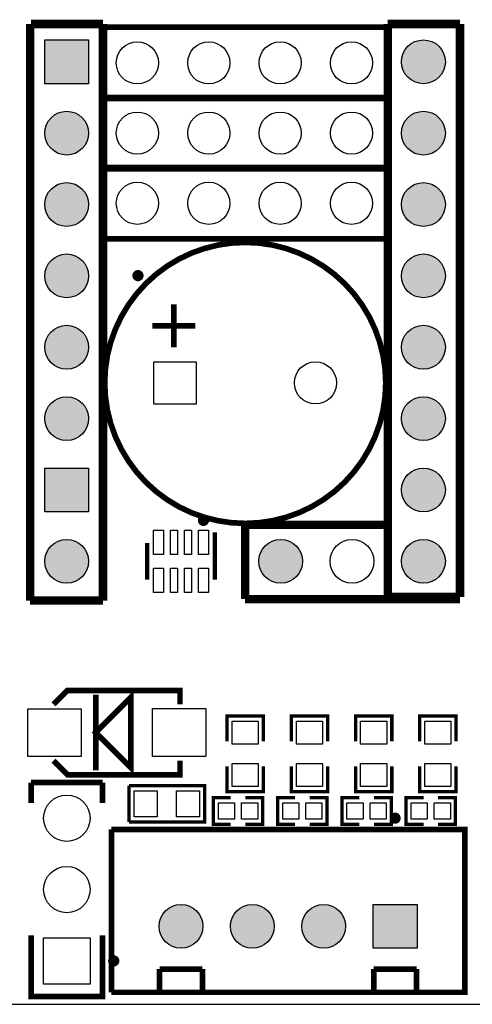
# Model space of a CAD drawing. Extents: x 0 to 145, y 0 to 99.
# Tile 4 of 17: x 45 to 61, y 0 to 35. Entities that reach past the tile are written whole.
import ezdxf

# ---------------------------------------------------------------- set-up
doc = ezdxf.new("R2010")
doc.units = 0
doc.header["$MEASUREMENT"] = 0
doc.layers.get('0').update_dxf_attribs({"linetype": 'CONTINUOUS'})
for name, color, linetype in [('OUTLINE', 7, 'CONTINUOUS'), ('SILKSCREEN_TOP', 7, 'CONTINUOUS'), ('SOLDERMASK_BOTTOM', 231, 'CONTINUOUS'), ('SOLDERMASK_TOP', 94, 'CONTINUOUS')]:
    doc.layers.add(name, color=color, linetype=linetype)

msp = doc.modelspace()

# ---------------------------------------------------------------- hatches: boundary and pattern name
at = {"linetype": 'Continuous'}
h = msp.add_hatch(color=256, dxfattribs=at)
h.set_gradient(color1=(0, 255, 255), color2=(0, 255, 255), tint=1)
h.paths.add_polyline_path([(5.71246, 90.21572), (6.9215, 90.21572), (6.9215, 91.42476), (5.71246, 91.42476)])
h.paths.add_polyline_path([(3.71348, 90.82024, 1), (4.92252, 90.82024, 1)])
h.paths.add_polyline_path([(2.92354, 90.82024, 1), (1.7145, 90.82024, 1)])
h.paths.add_polyline_path([(5.71246, 86.34476), (5.71246, 85.13572), (6.9215, 85.13572), (6.9215, 86.34476)])
h.paths.add_polyline_path([(4.92252, 85.74024, 1), (3.71348, 85.74024, 1)])
h.paths.add_polyline_path([(2.92354, 85.74024, 1), (1.7145, 85.74024, 1)])
h.paths.add_polyline_path([(18.49374, 95.90024, 1), (19.70278, 95.90024, 1)])
h.paths.add_polyline_path([(20.49272, 95.90024, 1), (21.70176, 95.90024, 1)])
h.paths.add_polyline_path([(22.49424, 95.90024, 1), (23.70328, 95.90024, 1)])
h.paths.add_polyline_path([(24.49322, 95.29572), (25.70226, 95.29572), (25.70226, 96.50476), (24.49322, 96.50476)])
h.paths.add_polyline_path([(36.7665, 95.90024, 1), (37.97554, 95.90024, 1)])
h.paths.add_polyline_path([(38.76548, 95.90024, 1), (39.97452, 95.90024, 1)])
h.paths.add_polyline_path([(40.76446, 95.29572), (41.9735, 95.29572), (41.9735, 96.50476), (40.76446, 96.50476)])
h.paths.add_polyline_path([(48.01743, 94.615, 1), (49.51857, 94.615, 1)])
h.paths.add_polyline_path([(50.55743, 94.615, 1), (52.05857, 94.615, 1)])
h.paths.add_polyline_path([(53.09743, 94.615, 1), (54.59857, 94.615, 1)])
h.paths.add_polyline_path([(55.63743, 94.615, 1), (57.13857, 94.615, 1)])
h.paths.add_polyline_path([(58.17743, 94.615, 1), (59.67857, 94.615, 1)])
h.paths.add_polyline_path([(58.17743, 92.075, 1), (59.67857, 92.075, 1)])
h.paths.add_polyline_path([(55.63743, 92.075, 1), (57.13857, 92.075, 1)])
h.paths.add_polyline_path([(53.09743, 92.075, 1), (54.59857, 92.075, 1)])
h.paths.add_polyline_path([(50.55743, 92.075, 1), (52.05857, 92.075, 1)])
h.paths.add_polyline_path([(48.01616, 91.32316), (49.5173, 91.32316), (49.5173, 92.8243), (48.01616, 92.8243)])
h.paths.add_polyline_path([(92.66174, 83.52028), (92.66174, 82.31124), (93.87078, 82.31124), (93.87078, 83.52028)])
h.paths.add_polyline_path([(95.86976, 82.91576, 1), (94.66072, 82.91576, 1)])
h.paths.add_polyline_path([(97.87128, 82.91576, 1), (96.66224, 82.91576, 1)])
h.paths.add_polyline_path([(99.87026, 82.91576, 1), (98.66122, 82.91576, 1)])
h.paths.add_polyline_path([(1.53924, 38.9255), (1.53924, 37.71646), (2.74828, 37.71646), (2.74828, 38.9255)])
h.paths.add_polyline_path([(2.74828, 36.322, 1), (1.53924, 36.322, 1)])
h.paths.add_polyline_path([(7.82828, 36.322, 1), (6.61924, 36.322, 1)])
h.paths.add_polyline_path([(6.61924, 38.9255), (6.61924, 37.71646), (7.82828, 37.71646), (7.82828, 38.9255)])
h.paths.add_polyline_path([(9.5885, 31.45028), (9.5885, 30.24124), (10.79754, 30.24124), (10.79754, 31.45028)])
h.paths.add_polyline_path([(12.79652, 30.84576, 1), (11.58748, 30.84576, 1)])
h.paths.add_polyline_path([(14.7955, 30.84576, 1), (13.58646, 30.84576, 1)])
h.paths.add_polyline_path([(9.63422, 26.1366), (9.63422, 24.57704), (11.19378, 24.57704), (11.19378, 26.1366)])
h.paths.add_polyline_path([(8.65378, 25.35682, 1), (7.09422, 25.35682, 1)])
h.paths.add_polyline_path([(8.65378, 17.73682, 1), (7.09422, 17.73682, 1)])
h.paths.add_polyline_path([(9.63422, 18.5166), (9.63422, 16.95704), (11.19378, 16.95704), (11.19378, 18.5166)])
h.paths.add_polyline_path([(9.63422, 11.1506), (9.63422, 9.59104), (11.19378, 9.59104), (11.19378, 11.1506)])
h.paths.add_polyline_path([(8.65378, 10.37082, 1), (7.09422, 10.37082, 1)])
h.paths.add_polyline_path([(8.65378, 2.49682, 1), (7.09422, 2.49682, 1)])
h.paths.add_polyline_path([(6.11378, 2.49682, 1), (4.55422, 2.49682, 1)])
h.paths.add_polyline_path([(2.01422, 3.2766), (2.01422, 1.71704), (3.57378, 1.71704), (3.57378, 3.2766)])
h.paths.add_polyline_path([(15.53972, 2.66954), (15.53972, 1.4605), (16.74876, 1.4605), (16.74876, 2.66954)])
h.paths.add_polyline_path([(16.74876, 4.064, 1), (15.53972, 4.064, 1)])
h.paths.add_polyline_path([(16.74876, 6.06298, 1), (15.53972, 6.06298, 1)])
h.paths.add_polyline_path([(21.82876, 6.06298, 1), (20.61972, 6.06298, 1)])
h.paths.add_polyline_path([(21.82876, 4.064, 1), (20.61972, 4.064, 1)])
h.paths.add_polyline_path([(20.61972, 2.66954), (20.61972, 1.4605), (21.82876, 1.4605), (21.82876, 2.66954)])
h.paths.add_polyline_path([(25.69972, 2.66954), (25.69972, 1.4605), (26.90876, 1.4605), (26.90876, 2.66954)])
h.paths.add_polyline_path([(26.90876, 4.064, 1), (25.69972, 4.064, 1)])
h.paths.add_polyline_path([(26.90876, 6.06298, 1), (25.69972, 6.06298, 1)])
h.paths.add_polyline_path([(35.32378, 2.75336, 1), (33.76422, 2.75336, 1)])
h.paths.add_polyline_path([(37.86378, 2.75336, 1), (36.30422, 2.75336, 1)])
h.paths.add_polyline_path([(40.40378, 2.75336, 1), (38.84422, 2.75336, 1)])
h.paths.add_polyline_path([(41.38422, 3.53314), (41.38422, 1.97358), (42.94378, 1.97358), (42.94378, 3.53314)])
h.paths.add_polyline_path([(29.6926, 34.30778), (29.6926, 32.74822), (31.25216, 32.74822), (31.25216, 34.30778)])
h.paths.add_polyline_path([(31.25216, 30.988, 1), (29.6926, 30.988, 1)])
h.paths.add_polyline_path([(31.25216, 28.448, 1), (29.6926, 28.448, 1)])
h.paths.add_polyline_path([(31.25216, 25.908, 1), (29.6926, 25.908, 1)])
h.paths.add_polyline_path([(31.25216, 23.368, 1), (29.6926, 23.368, 1)])
h.paths.add_polyline_path([(31.25216, 20.828, 1), (29.6926, 20.828, 1)])
h.paths.add_polyline_path([(29.6926, 19.06778), (29.6926, 17.50822), (31.25216, 17.50822), (31.25216, 19.06778)])
h.paths.add_polyline_path([(31.25216, 15.748, 1), (29.6926, 15.748, 1)])
h.paths.add_polyline_path([(38.87216, 15.748, 1), (37.3126, 15.748, 1)])
h.paths.add_polyline_path([(43.95216, 15.748, 1), (42.3926, 15.748, 1)])
h.paths.add_polyline_path([(47.25416, 15.748, 1), (45.6946, 15.748, 1)])
h.paths.add_polyline_path([(45.6946, 19.06778), (45.6946, 17.50822), (47.25416, 17.50822), (47.25416, 19.06778)])
h.paths.add_polyline_path([(43.95216, 18.288, 1), (42.3926, 18.288, 1)])
h.paths.add_polyline_path([(43.95216, 20.828, 1), (42.3926, 20.828, 1)])
h.paths.add_polyline_path([(43.95216, 23.368, 1), (42.3926, 23.368, 1)])
h.paths.add_polyline_path([(43.95216, 25.908, 1), (42.3926, 25.908, 1)])
h.paths.add_polyline_path([(43.95216, 28.448, 1), (42.3926, 28.448, 1)])
h.paths.add_polyline_path([(43.95216, 30.988, 1), (42.3926, 30.988, 1)])
h.paths.add_polyline_path([(43.95216, 33.528, 1), (42.3926, 33.528, 1)])
h.paths.add_polyline_path([(45.6946, 34.30778), (45.6946, 32.74822), (47.25416, 32.74822), (47.25416, 34.30778)])
h.paths.add_polyline_path([(47.25416, 30.988, 1), (45.6946, 30.988, 1)])
h.paths.add_polyline_path([(47.25416, 28.448, 1), (45.6946, 28.448, 1)])
h.paths.add_polyline_path([(47.25416, 25.908, 1), (45.6946, 25.908, 1)])
h.paths.add_polyline_path([(47.25416, 23.368, 1), (45.6946, 23.368, 1)])
h.paths.add_polyline_path([(47.25416, 20.828, 1), (45.6946, 20.828, 1)])
h.paths.add_polyline_path([(54.87416, 15.748, 1), (53.3146, 15.748, 1)])
h.paths.add_polyline_path([(59.95416, 15.748, 1), (58.3946, 15.748, 1)])
h.paths.add_polyline_path([(59.95416, 18.288, 1), (58.3946, 18.288, 1)])
h.paths.add_polyline_path([(59.95416, 20.828, 1), (58.3946, 20.828, 1)])
h.paths.add_polyline_path([(59.95416, 23.368, 1), (58.3946, 23.368, 1)])
h.paths.add_polyline_path([(59.95416, 25.908, 1), (58.3946, 25.908, 1)])
h.paths.add_polyline_path([(59.95416, 28.448, 1), (58.3946, 28.448, 1)])
h.paths.add_polyline_path([(59.95416, 30.988, 1), (58.3946, 30.988, 1)])
h.paths.add_polyline_path([(59.95416, 33.528, 1), (58.3946, 33.528, 1)])
h.paths.add_polyline_path([(61.6966, 34.30778), (61.6966, 32.74822), (63.25616, 32.74822), (63.25616, 34.30778)])
h.paths.add_polyline_path([(63.25616, 30.988, 1), (61.6966, 30.988, 1)])
h.paths.add_polyline_path([(63.25616, 28.448, 1), (61.6966, 28.448, 1)])
h.paths.add_polyline_path([(63.25616, 25.908, 1), (61.6966, 25.908, 1)])
h.paths.add_polyline_path([(63.25616, 23.368, 1), (61.6966, 23.368, 1)])
h.paths.add_polyline_path([(63.25616, 20.828, 1), (61.6966, 20.828, 1)])
h.paths.add_polyline_path([(61.6966, 19.06778), (61.6966, 17.50822), (63.25616, 17.50822), (63.25616, 19.06778)])
h.paths.add_polyline_path([(63.25616, 15.748, 1), (61.6966, 15.748, 1)])
h.paths.add_polyline_path([(70.87616, 15.748, 1), (69.3166, 15.748, 1)])
h.paths.add_polyline_path([(75.95616, 15.748, 1), (74.3966, 15.748, 1)])
h.paths.add_polyline_path([(75.95616, 18.288, 1), (74.3966, 18.288, 1)])
h.paths.add_polyline_path([(75.95616, 20.828, 1), (74.3966, 20.828, 1)])
h.paths.add_polyline_path([(75.95616, 23.368, 1), (74.3966, 23.368, 1)])
h.paths.add_polyline_path([(75.95616, 25.908, 1), (74.3966, 25.908, 1)])
h.paths.add_polyline_path([(75.95616, 28.448, 1), (74.3966, 28.448, 1)])
h.paths.add_polyline_path([(75.95616, 30.988, 1), (74.3966, 30.988, 1)])
h.paths.add_polyline_path([(75.95616, 33.528, 1), (74.3966, 33.528, 1)])
h.paths.add_polyline_path([(77.6986, 34.30778), (77.6986, 32.74822), (79.25816, 32.74822), (79.25816, 34.30778)])
h.paths.add_polyline_path([(79.25816, 30.988, 1), (77.6986, 30.988, 1)])
h.paths.add_polyline_path([(79.25816, 28.448, 1), (77.6986, 28.448, 1)])
h.paths.add_polyline_path([(79.25816, 25.908, 1), (77.6986, 25.908, 1)])
h.paths.add_polyline_path([(79.25816, 23.368, 1), (77.6986, 23.368, 1)])
h.paths.add_polyline_path([(79.25816, 20.828, 1), (77.6986, 20.828, 1)])
h.paths.add_polyline_path([(77.6986, 19.06778), (77.6986, 17.50822), (79.25816, 17.50822), (79.25816, 19.06778)])
h.paths.add_polyline_path([(79.25816, 15.748, 1), (77.6986, 15.748, 1)])
h.paths.add_polyline_path([(86.87816, 15.748, 1), (85.3186, 15.748, 1)])
h.paths.add_polyline_path([(91.95816, 15.748, 1), (90.3986, 15.748, 1)])
h.paths.add_polyline_path([(91.95816, 18.288, 1), (90.3986, 18.288, 1)])
h.paths.add_polyline_path([(91.95816, 20.828, 1), (90.3986, 20.828, 1)])
h.paths.add_polyline_path([(91.95816, 23.368, 1), (90.3986, 23.368, 1)])
h.paths.add_polyline_path([(91.95816, 25.908, 1), (90.3986, 25.908, 1)])
h.paths.add_polyline_path([(91.95816, 28.448, 1), (90.3986, 28.448, 1)])
h.paths.add_polyline_path([(91.95816, 30.988, 1), (90.3986, 30.988, 1)])
h.paths.add_polyline_path([(91.95816, 33.528, 1), (90.3986, 33.528, 1)])
h.paths.add_polyline_path([(93.7006, 34.30778), (93.7006, 32.74822), (95.26016, 32.74822), (95.26016, 34.30778)])
h.paths.add_polyline_path([(95.26016, 30.988, 1), (93.7006, 30.988, 1)])
h.paths.add_polyline_path([(95.26016, 28.448, 1), (93.7006, 28.448, 1)])
h.paths.add_polyline_path([(95.26016, 25.908, 1), (93.7006, 25.908, 1)])
h.paths.add_polyline_path([(95.26016, 23.368, 1), (93.7006, 23.368, 1)])
h.paths.add_polyline_path([(95.26016, 20.828, 1), (93.7006, 20.828, 1)])
h.paths.add_polyline_path([(93.7006, 19.06778), (93.7006, 17.50822), (95.26016, 17.50822), (95.26016, 19.06778)])
h.paths.add_polyline_path([(95.26016, 15.748, 1), (93.7006, 15.748, 1)])
h.paths.add_polyline_path([(107.96016, 33.528, 1), (106.4006, 33.528, 1)])
h.paths.add_polyline_path([(107.96016, 30.988, 1), (106.4006, 30.988, 1)])
h.paths.add_polyline_path([(107.96016, 28.448, 1), (106.4006, 28.448, 1)])
h.paths.add_polyline_path([(107.96016, 25.908, 1), (106.4006, 25.908, 1)])
h.paths.add_polyline_path([(107.96016, 23.368, 1), (106.4006, 23.368, 1)])
h.paths.add_polyline_path([(107.96016, 20.828, 1), (106.4006, 20.828, 1)])
h.paths.add_polyline_path([(107.96016, 18.288, 1), (106.4006, 18.288, 1)])
h.paths.add_polyline_path([(107.96016, 15.748, 1), (106.4006, 15.748, 1)])
h.paths.add_polyline_path([(102.88016, 15.748, 1), (101.3206, 15.748, 1)])
h.paths.add_polyline_path([(51.32578, 2.75336, 1), (49.76622, 2.75336, 1)])
h.paths.add_polyline_path([(53.86578, 2.75336, 1), (52.30622, 2.75336, 1)])
h.paths.add_polyline_path([(56.40578, 2.75336, 1), (54.84622, 2.75336, 1)])
h.paths.add_polyline_path([(57.38622, 3.53314), (57.38622, 1.97358), (58.94578, 1.97358), (58.94578, 3.53314)])
h.paths.add_polyline_path([(67.32778, 2.75336, 1), (65.76822, 2.75336, 1)])
h.paths.add_polyline_path([(69.86778, 2.75336, 1), (68.30822, 2.75336, 1)])
h.paths.add_polyline_path([(72.40778, 2.75336, 1), (70.84822, 2.75336, 1)])
h.paths.add_polyline_path([(73.38822, 3.53314), (73.38822, 1.97358), (74.94778, 1.97358), (74.94778, 3.53314)])
h.paths.add_polyline_path([(83.32978, 2.75336, 1), (81.77022, 2.75336, 1)])
h.paths.add_polyline_path([(85.86978, 2.75336, 1), (84.31022, 2.75336, 1)])
h.paths.add_polyline_path([(88.40978, 2.75336, 1), (86.85022, 2.75336, 1)])
h.paths.add_polyline_path([(89.39022, 3.53314), (89.39022, 1.97358), (90.94978, 1.97358), (90.94978, 3.53314)])
h.paths.add_polyline_path([(99.33178, 2.75336, 1), (97.77222, 2.75336, 1)])
h.paths.add_polyline_path([(101.87178, 2.75336, 1), (100.31222, 2.75336, 1)])
h.paths.add_polyline_path([(104.41178, 2.75336, 1), (102.85222, 2.75336, 1)])
h.paths.add_polyline_path([(105.39222, 3.53314), (105.39222, 1.97358), (106.95178, 1.97358), (106.95178, 3.53314)])
h.paths.add_polyline_path([(112.75314, 2.54, 1), (111.19358, 2.54, 1)])
h.paths.add_polyline_path([(112.75314, 5.08, 1), (111.19358, 5.08, 1)])
h.paths.add_polyline_path([(112.75314, 7.62, 1), (111.19358, 7.62, 1)])
h.paths.add_polyline_path([(111.19358, 10.93978), (111.19358, 9.38022), (112.75314, 9.38022), (112.75314, 10.93978)])
h.paths.add_polyline_path([(116.85524, 10.95502), (116.85524, 9.74598), (118.06428, 9.74598), (118.06428, 10.95502)])
h.paths.add_polyline_path([(118.06428, 8.34898, 1), (116.85524, 8.34898, 1)])
h.paths.add_polyline_path([(118.06428, 6.35, 1), (116.85524, 6.35, 1)])
h.paths.add_polyline_path([(118.06428, 4.35102, 1), (116.85524, 4.35102, 1)])
h.paths.add_polyline_path([(118.06428, 2.3495, 1), (116.85524, 2.3495, 1)])
h.paths.add_polyline_path([(134.6454, 6.62178), (134.6454, 5.06222), (136.20496, 5.06222), (136.20496, 6.62178)])
h.paths.add_polyline_path([(136.20496, 8.382, 1), (134.6454, 8.382, 1)])
h.paths.add_polyline_path([(136.20496, 10.922, 1), (134.6454, 10.922, 1)])
h.paths.add_polyline_path([(134.6454, 41.41978), (134.6454, 39.86022), (136.20496, 39.86022), (136.20496, 41.41978)])
h.paths.add_polyline_path([(136.20496, 43.18, 1), (134.6454, 43.18, 1)])
h.paths.add_polyline_path([(136.20496, 45.72, 1), (134.6454, 45.72, 1)])
h.paths.add_polyline_path([(133.2865, 55.38724, 1), (132.07746, 55.38724, 1)])
h.paths.add_polyline_path([(133.2865, 57.38876, 1), (132.07746, 57.38876, 1)])
h.paths.add_polyline_path([(32.13354, 38.24224, 1), (30.9245, 38.24224, 1)])
h.paths.add_polyline_path([(34.13252, 38.24224, 1), (32.92348, 38.24224, 1)])
h.paths.add_polyline_path([(34.92246, 38.84676), (34.92246, 37.63772), (36.1315, 37.63772), (36.1315, 38.84676)])
h.paths.add_polyline_path([(48.13554, 38.24224, 1), (46.9265, 38.24224, 1)])
h.paths.add_polyline_path([(50.13452, 38.24224, 1), (48.92548, 38.24224, 1)])
h.paths.add_polyline_path([(50.92446, 38.84676), (50.92446, 37.63772), (52.1335, 37.63772), (52.1335, 38.84676)])
h.paths.add_polyline_path([(35.24504, 47.8155), (35.24504, 46.1645), (36.89604, 46.1645), (36.89604, 47.8155)])
h.paths.add_polyline_path([(34.35604, 46.99, 1), (32.70504, 46.99, 1)])
h.paths.add_polyline_path([(31.81604, 46.99, 1), (30.16504, 46.99, 1)])
h.paths.add_polyline_path([(96.20186, 95.4405), (97.85922, 95.4405), (97.85922, 96.5835), (96.20186, 96.5835)], flags=9)
h.paths.add_polyline_path([(96.13096, 89.8525), (97.93012, 89.8525), (97.93012, 90.9955), (96.13096, 90.9955)], flags=9)
h.paths.add_polyline_path([(48.29387, 95.6945), (49.24213, 95.6945), (49.24213, 96.8375), (48.29387, 96.8375)], flags=9)
h.paths.add_polyline_path([(48.43568, 89.8525), (49.10032, 89.8525), (49.10032, 90.9955), (48.43568, 90.9955)], flags=9)

# ---------------------------------------------------------------- linework, layer by layer
at = {"layer": 'OUTLINE'}
msp.add_lwpolyline([(0.01778, 97.97796), (0.01778, -0.02286), (138.01852, -0.02286), (138.01852, 97.97796)], close=True, dxfattribs=at)
at = {"layer": 'SILKSCREEN_TOP'}
for points, const_width in [([(45.1739, 34.8742), (45.1739, 14.351)], 0.29972), ([(47.77486, 34.8742), (45.20438, 34.8742)], 0.29972), ([(47.76978, 34.8742), (47.76978, 14.351)], 0.29972), ([(57.88406, 34.7599), (47.72406, 34.7599)], 0.20066), ([(47.72406, 34.7599), (47.72406, 32.2199)], 0.20066), ([(57.90438, 34.8742), (57.90438, 14.478)], 0.29972), ([(60.47486, 34.8742), (57.90438, 34.8742)], 0.29972), ([(57.88406, 34.7599), (57.88406, 32.2199)], 0.20066), ([(60.47486, 34.8742), (60.47486, 14.478)], 0.29972), ([(57.88406, 32.26054), (47.72406, 32.26054)], 0.20066), ([(47.72406, 32.26054), (47.72406, 29.72054)], 0.20066), ([(57.88406, 32.2199), (47.72406, 32.2199)], 0.20066), ([(57.88406, 32.26054), (57.88406, 29.72054)], 0.20066), ([(57.88406, 29.76118), (47.72406, 29.76118)], 0.20066), ([(47.72406, 29.76118), (47.72406, 27.22118)], 0.20066), ([(57.88406, 29.72054), (47.72406, 29.72054)], 0.20066), ([(57.88406, 29.76118), (57.88406, 27.22118)], 0.20066), ([(57.88406, 27.22118), (47.72406, 27.22118)], 0.20066), ([(50.292, 23.368), (50.292, 24.892)], 0.20066), ([(49.53, 24.13), (51.054, 24.13)], 0.20066), ([(52.82692, 17.04848), (52.82692, 14.4018)], 0.29972), ([(57.77738, 17.04848), (52.82692, 17.04848)], 0.29972), ([(51.74996, 16.77924), (51.74996, 15.09776)], 0.14986), ([(49.34204, 16.39824), (49.34204, 15.09776)], 0.14986), ([(47.76978, 14.351), (45.1739, 14.351)], 0.29972), ([(60.47486, 14.4018), (52.82692, 14.4018)], 0.29972), ([(60.47486, 14.478), (57.90438, 14.478)], 0.29972), ([(46.00956, 10.65276), (46.50994, 11.15314), (50.51044, 11.15314), (50.51044, 10.65276)], 0.20066), ([(47.5107, 9.652), (48.76038, 8.40232), (48.76038, 10.90168), (47.5107, 9.652)], 0.20066), ([(47.5107, 11.00074), (47.5107, 8.30326)], 0.20066), ([(52.18684, 9.33704), (52.18684, 10.2362), (53.47716, 10.2362), (53.47716, 9.33704)], 0.11938), ([(54.47284, 9.33704), (54.47284, 10.2362), (55.76316, 10.2362), (55.76316, 9.33704)], 0.11938), ([(56.75884, 9.33704), (56.75884, 10.2362), (58.04916, 10.2362), (58.04916, 9.33704)], 0.11938), ([(59.04484, 9.33704), (59.04484, 10.2362), (60.33516, 10.2362), (60.33516, 9.33704)], 0.11938), ([(50.51044, 8.65124), (50.51044, 8.15086), (46.50994, 8.15086), (46.00956, 8.65124)], 0.20066), ([(52.18684, 8.44296), (52.18684, 7.5438), (53.47716, 7.5438), (53.47716, 8.44296)], 0.11938), ([(54.47284, 8.44296), (54.47284, 7.5438), (55.76316, 7.5438), (55.76316, 8.44296)], 0.11938), ([(56.75884, 8.44296), (56.75884, 7.5438), (58.04916, 7.5438), (58.04916, 8.44296)], 0.11938), ([(59.04484, 8.44296), (59.04484, 7.5438), (60.33516, 7.5438), (60.33516, 8.44296)], 0.11938), ([(47.752, 7.87146), (45.212, 7.87146)], 0.20066), ([(45.212, 7.87146), (45.212, 7.14248)], 0.20066), ([(47.752, 7.14248), (47.752, 7.87146)], 0.20066), ([(48.6918, 6.46684), (51.3842, 6.46684), (51.3842, 7.75716), (48.6918, 7.75716)], 0.11938), ([(48.6918, 6.46684), (48.6918, 7.75716)], 0.11938), ([(52.31892, 7.3279), (51.69916, 7.3279), (51.69916, 6.3881), (52.31892, 6.3881)], 0.11938), ([(52.83708, 7.3279), (53.45684, 7.3279), (53.45684, 6.3881), (52.83708, 6.3881)], 0.11938), ([(54.60492, 7.3279), (53.98516, 7.3279), (53.98516, 6.3881), (54.60492, 6.3881)], 0.11938), ([(55.12308, 7.3279), (55.74284, 7.3279), (55.74284, 6.3881), (55.12308, 6.3881)], 0.11938), ([(56.89092, 7.3279), (56.27116, 7.3279), (56.27116, 6.3881), (56.89092, 6.3881)], 0.11938), ([(57.40908, 7.3279), (58.02884, 7.3279), (58.02884, 6.3881), (57.40908, 6.3881)], 0.11938), ([(59.17692, 7.3279), (58.55716, 7.3279), (58.55716, 6.3881), (59.17692, 6.3881)], 0.11938), ([(59.69508, 7.3279), (60.31484, 7.3279), (60.31484, 6.3881), (59.69508, 6.3881)], 0.11938), ([(57.28716, 6.20268), (48.06696, 6.20268)], 0.20066), ([(48.06696, 6.20268), (48.06696, 0.40386)], 0.20066), ([(57.28716, 6.20268), (60.64504, 6.20268), (60.64504, 0.40386), (57.28716, 0.40386)], 0.20066), ([(47.752, 2.43078), (47.752, 0.25146), (45.212, 0.25146), (45.212, 2.43078)], 0.20066), ([(49.784, 0.40386), (49.784, 1.22936)], 0.20066), ([(49.784, 1.22936), (51.308, 1.22936)], 0.20066), ([(51.308, 1.22936), (51.308, 0.40386)], 0.20066), ([(57.404, 0.40386), (57.404, 1.22936)], 0.20066), ([(57.404, 1.22936), (58.928, 1.22936)], 0.20066), ([(58.928, 1.22936), (58.928, 0.40386)], 0.20066), ([(48.06696, 0.40386), (57.28716, 0.40386)], 0.20066)]:
    msp.add_lwpolyline(points, dxfattribs=dict(at, const_width=const_width))
at = {"layer": 'SILKSCREEN_TOP', "const_width": 0.20066}
for points in [[(57.83326, 22.098, 1), (47.83074, 22.098, 1), (57.83326, 22.098)], [(49.11344, 25.91562, 1.003843), (48.91532, 25.91562, 0.996171), (49.11344, 25.91562)], [(51.44516, 17.20342, 0.995769), (51.24704, 17.20342, 1.004249), (51.44516, 17.20342)], [(58.26506, 6.604, 1.006379), (58.06694, 6.60146, 0.993661), (58.26506, 6.604)], [(48.25238, 1.52146, 1), (48.05172, 1.52146, 1), (48.25238, 1.52146)]]:
    msp.add_lwpolyline(points, format="xyb", dxfattribs=at)
at = {"layer": 'SOLDERMASK_BOTTOM'}
for points in [[(47.25416, 34.30778), (47.25416, 32.74822), (45.6946, 32.74822), (45.6946, 34.30778)], [(49.5808, 21.34616), (49.5808, 22.8473), (51.08194, 22.8473), (51.08194, 21.34616)], [(47.25416, 19.06778), (47.25416, 17.50822), (45.6946, 17.50822), (45.6946, 19.06778)], [(57.38622, 3.53314), (58.94578, 3.53314), (58.94578, 1.97358), (57.38622, 1.97358)], [(47.3075, 2.34696), (47.3075, 0.69596), (45.6565, 0.69596), (45.6565, 2.34696)]]:
    msp.add_lwpolyline(points, close=True, dxfattribs=at)
for centre, radius in [((48.99406, 33.4899), 0.75057), ((51.53406, 33.4899), 0.75057), ((54.07406, 33.4899), 0.75057), ((56.61406, 33.4899), 0.75057), ((59.17438, 33.528), 0.77978), ((46.47438, 30.988), 0.77978), ((48.99406, 30.99054), 0.75057), ((51.53406, 30.99054), 0.75057), ((54.07406, 30.99054), 0.75057), ((56.61406, 30.99054), 0.75057), ((59.17438, 30.988), 0.77978), ((46.47438, 28.448), 0.77978), ((48.99406, 28.49118), 0.75057), ((51.53406, 28.49118), 0.75057), ((54.07406, 28.49118), 0.75057), ((56.61406, 28.49118), 0.75057), ((59.17438, 28.448), 0.77978), ((46.47438, 25.908), 0.77978), ((59.17438, 25.908), 0.77978), ((46.47438, 23.368), 0.77978), ((59.17438, 23.368), 0.77978), ((55.33136, 22.098), 0.75057), ((46.47438, 20.828), 0.77978), ((59.17438, 20.828), 0.77978), ((59.17438, 18.288), 0.77978), ((46.47438, 15.748), 0.77978), ((54.09438, 15.748), 0.77978), ((56.63438, 15.748), 0.77978), ((59.17438, 15.748), 0.77978), ((46.482, 6.60146), 0.8255), ((46.482, 4.06146), 0.8255), ((50.546, 2.75336), 0.77978), ((53.086, 2.75336), 0.77978), ((55.626, 2.75336), 0.77978)]:
    msp.add_circle(centre, radius, dxfattribs=at)
at = {"layer": 'SOLDERMASK_TOP'}
for points in [[(47.25416, 34.30778), (47.25416, 32.74822), (45.6946, 32.74822), (45.6946, 34.30778)], [(49.5808, 21.34616), (49.5808, 22.8473), (51.08194, 22.8473), (51.08194, 21.34616)], [(47.25416, 19.06778), (47.25416, 17.50822), (45.6946, 17.50822), (45.6946, 19.06778)], [(49.56556, 16.85417), (49.92624, 16.85417), (49.92624, 15.99311), (49.56556, 15.99311)], [(50.16754, 16.85417), (50.42662, 16.85417), (50.42662, 15.99311), (50.16754, 15.99311)], [(50.66538, 16.85417), (50.92446, 16.85417), (50.92446, 15.99311), (50.66538, 15.99311)], [(51.16576, 16.85417), (51.52644, 16.85417), (51.52644, 15.99311), (51.16576, 15.99311)], [(49.56556, 15.50289), (49.92624, 15.50289), (49.92624, 14.64183), (49.56556, 14.64183)], [(50.16754, 15.50289), (50.42662, 15.50289), (50.42662, 14.64183), (50.16754, 14.64183)], [(50.66538, 15.50289), (50.92446, 15.50289), (50.92446, 14.64183), (50.66538, 14.64183)], [(51.16576, 15.50289), (51.52644, 15.50289), (51.52644, 14.64183), (51.16576, 14.64183)], [(45.09008, 8.8011), (45.09008, 10.50036), (46.99, 10.50036), (46.99, 8.8011)], [(51.42992, 10.50163), (51.42992, 8.80237), (49.53, 8.80237), (49.53, 10.50163)], [(53.29682, 9.23417), (52.36718, 9.23417), (52.36718, 10.05459), (53.29682, 10.05459)], [(55.58282, 9.23417), (54.65318, 9.23417), (54.65318, 10.05459), (55.58282, 10.05459)], [(57.86882, 9.23417), (56.93918, 9.23417), (56.93918, 10.05459), (57.86882, 10.05459)], [(60.15482, 9.23417), (59.22518, 9.23417), (59.22518, 10.05459), (60.15482, 10.05459)], [(52.36718, 8.54583), (53.29682, 8.54583), (53.29682, 7.72541), (52.36718, 7.72541)], [(54.65318, 8.54583), (55.58282, 8.54583), (55.58282, 7.72541), (54.65318, 7.72541)], [(56.93918, 8.54583), (57.86882, 8.54583), (57.86882, 7.72541), (56.93918, 7.72541)], [(59.22518, 8.54583), (60.15482, 8.54583), (60.15482, 7.72541), (59.22518, 7.72541)], [(49.69383, 7.57682), (49.69383, 6.64718), (48.87341, 6.64718), (48.87341, 7.57682)], [(50.3809, 6.64718), (50.3809, 7.57682), (51.20132, 7.57682), (51.20132, 6.64718)], [(52.45354, 7.14756), (52.45354, 6.56844), (51.8795, 6.56844), (51.8795, 7.14756)], [(52.70246, 6.56844), (52.70246, 7.14756), (53.2765, 7.14756), (53.2765, 6.56844)], [(54.73954, 7.14756), (54.73954, 6.56844), (54.1655, 6.56844), (54.1655, 7.14756)], [(54.98846, 6.56844), (54.98846, 7.14756), (55.5625, 7.14756), (55.5625, 6.56844)], [(57.02554, 7.14756), (57.02554, 6.56844), (56.4515, 6.56844), (56.4515, 7.14756)], [(57.27446, 6.56844), (57.27446, 7.14756), (57.8485, 7.14756), (57.8485, 6.56844)], [(59.31154, 7.14756), (59.31154, 6.56844), (58.7375, 6.56844), (58.7375, 7.14756)], [(59.56046, 6.56844), (59.56046, 7.14756), (60.1345, 7.14756), (60.1345, 6.56844)], [(57.38622, 3.53314), (58.94578, 3.53314), (58.94578, 1.97358), (57.38622, 1.97358)], [(47.3075, 2.34696), (47.3075, 0.69596), (45.6565, 0.69596), (45.6565, 2.34696)]]:
    msp.add_lwpolyline(points, close=True, dxfattribs=at)
for centre, radius in [((48.99406, 33.4899), 0.75057), ((51.53406, 33.4899), 0.75057), ((54.07406, 33.4899), 0.75057), ((56.61406, 33.4899), 0.75057), ((59.17438, 33.528), 0.77978), ((46.47438, 30.988), 0.77978), ((48.99406, 30.99054), 0.75057), ((51.53406, 30.99054), 0.75057), ((54.07406, 30.99054), 0.75057), ((56.61406, 30.99054), 0.75057), ((59.17438, 30.988), 0.77978), ((46.47438, 28.448), 0.77978), ((48.99406, 28.49118), 0.75057), ((51.53406, 28.49118), 0.75057), ((54.07406, 28.49118), 0.75057), ((56.61406, 28.49118), 0.75057), ((59.17438, 28.448), 0.77978), ((46.47438, 25.908), 0.77978), ((59.17438, 25.908), 0.77978), ((46.47438, 23.368), 0.77978), ((59.17438, 23.368), 0.77978), ((55.33136, 22.098), 0.75057), ((46.47438, 20.828), 0.77978), ((59.17438, 20.828), 0.77978), ((59.17438, 18.288), 0.77978), ((46.47438, 15.748), 0.77978), ((54.09438, 15.748), 0.77978), ((56.63438, 15.748), 0.77978), ((59.17438, 15.748), 0.77978), ((46.482, 6.60146), 0.8255), ((46.482, 4.06146), 0.8255), ((50.546, 2.75336), 0.77978), ((53.086, 2.75336), 0.77978), ((55.626, 2.75336), 0.77978)]:
    msp.add_circle(centre, radius, dxfattribs=at)

doc.saveas('drawing.dxf')
